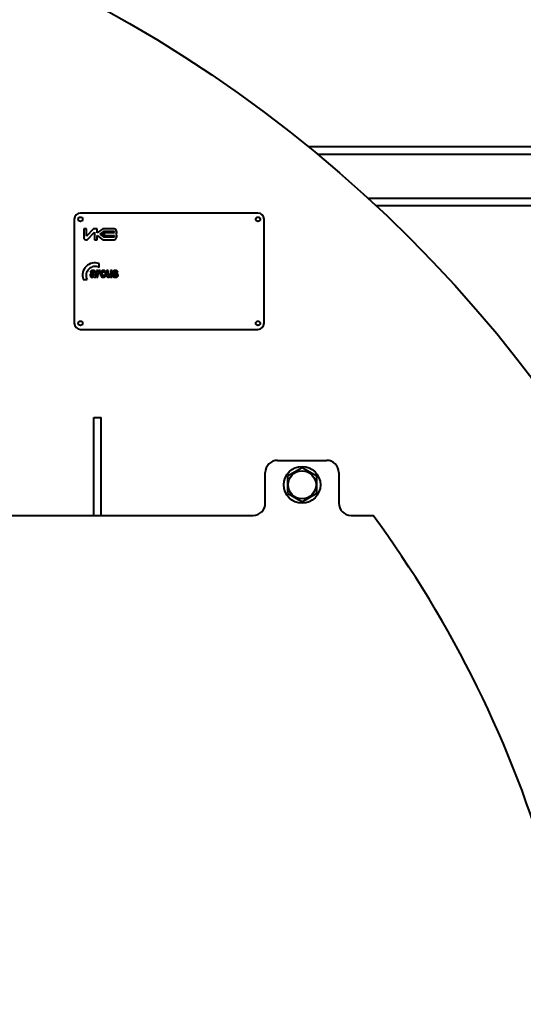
# Model space of a CAD drawing. Header units: millimetres. Extents: x -4428 to 3866, y -3426 to 3855.
# Tile 183 of 191: x 2937 to 3349, y 2066 to 2871. Entities that reach past the tile are written whole.
import ezdxf

# ---------------------------------------------------------------- set-up
doc = ezdxf.new("R2010")
doc.units = ezdxf.units.MM
doc.linetypes.add('K5LT_BASIC', pattern=[0])
doc.layers.add('Системный слой', color=7, linetype='Continuous')

# ---------------------------------------------------------------- blocks, each defined once
blk = doc.blocks.new('U10')
at = {"layer": 'Системный слой', "color": 150, "linetype": 'K5LT_BASIC', "lineweight": 40, "true_color": 0x0080ff}
for p, q in [((3398.93, 2766.57), (3173.47, 2766.57)), ((3398.93, 2760.57), (3180.77, 2760.57)), ((3481.93, 2724.57), (3222.05, 2724.57)), ((3131.93, 2712.57), (2986.93, 2712.57)), ((3481.93, 2718.57), (3228.54, 2718.57)), ((2981.93, 2707.57), (2981.93, 2622.57)), ((3136.93, 2622.57), (3136.93, 2707.57)), ((2989.67, 2699.8), (2989.67, 2692.6)), ((2991.89, 2699.8), (2989.67, 2699.8)), ((2991.89, 2693.64), (2991.89, 2699.8)), ((2997.63, 2699.8), (2991.89, 2693.64)), ((2992.65, 2690.99), (2998.3, 2697.04)), ((3000.7, 2699.8), (2997.63, 2699.8)), ((2998.3, 2697.04), (2998.3, 2690.8)), ((3005.22, 2699.8), (3000.7, 2696.45)), ((3000.7, 2696.45), (3000.7, 2699.8)), ((3005.62, 2697.5), (3002.65, 2695.3)), ((3002.65, 2695.3), (3005.62, 2693.09)), ((3005.92, 2696.6), (3004.16, 2695.3)), ((3004.16, 2695.3), (3005.92, 2693.99)), ((3014.59, 2699.8), (3005.22, 2699.8)), ((3014.62, 2697.5), (3005.62, 2697.5)), ((3005.92, 2693.99), (3005.92, 2696.6)), ((3006.52, 2693.99), (3006.52, 2696.6)), ((3006.52, 2696.6), (3014.62, 2696.6)), ((3014.62, 2696.6), (3014.62, 2697.5)), ((2991.47, 2690.8), (2992.21, 2690.8)), ((2998.3, 2690.8), (3000.7, 2690.8)), ((3000.7, 2694.15), (3005.22, 2690.8)), ((3000.7, 2690.8), (3000.7, 2694.15)), ((3005.22, 2690.8), (3014.59, 2690.8)), ((3005.62, 2693.09), (3014.62, 2693.09)), ((3014.62, 2693.99), (3006.52, 2693.99)), ((3014.62, 2693.09), (3014.62, 2693.99)), ((3002.09, 2668.14), (3002.09, 2671.39)), ((2994.98, 2664.17), (2996.16, 2663.94)), ((2997.9, 2663.85), (2997.9, 2663.71)), ((2997.9, 2662.52), (2997.9, 2662.8)), ((2999.18, 2662.02), (2999.2, 2663.65)), ((2999.92, 2665.56), (2999.92, 2660.28)), ((3001.14, 2665.56), (2999.92, 2665.56)), ((3001.14, 2664.81), (3001.14, 2665.56)), ((3002.71, 2664.19), (3003.13, 2665.41)), ((3006.44, 2663.75), (3007.74, 2664)), ((3009.5, 2665.56), (3008.19, 2665.56)), ((3008.19, 2665.56), (3008.19, 2662.21)), ((3009.5, 2663.13), (3009.5, 2665.56)), ((3011.38, 2665.56), (3011.38, 2663.33)), ((3012.7, 2665.56), (3011.38, 2665.56)), ((3012.7, 2660.28), (3012.7, 2665.56)), ((3016.31, 2664.06), (3017.55, 2664.31)), ((2989.13, 2658.44), (2992.39, 2658.44)), ((2996.87, 2661.14), (2996.88, 2661.14)), ((2998.16, 2660.28), (2999.47, 2660.28)), ((2999.92, 2660.28), (3001.24, 2660.28)), ((3001.24, 2660.28), (3001.24, 2661.91)), ((3007.8, 2662.07), (3006.5, 2662.3)), ((3011.48, 2661.07), (3011.48, 2660.28)), ((3011.48, 2660.28), (3012.7, 2660.28)), ((3014.41, 2661.96), (3013.1, 2661.75)), ((2986.93, 2617.57), (3131.93, 2617.57)), ((2997.93, 2545.57), (3003.93, 2545.57)), ((2997.93, 2490.57), (2997.93, 2545.57)), ((3003.93, 2490.57), (3003.93, 2545.57)), ((3147.93, 2510.57), (3187.93, 2510.57)), ((3167.93, 2504.43), (3155.93, 2497.5)), ((3179.93, 2497.5), (3167.93, 2504.43)), ((3137.93, 2475.57), (3137.93, 2500.57)), ((3155.93, 2497.5), (3155.93, 2483.64)), ((3179.93, 2483.64), (3179.93, 2497.5)), ((3197.93, 2500.57), (3197.93, 2475.57)), ((2997.93, 2465.57), (2997.93, 2490.57)), ((3003.93, 2465.57), (3003.93, 2490.57)), ((3155.93, 2483.64), (3167.93, 2476.72)), ((3167.93, 2476.72), (3179.93, 2483.64)), ((2907.93, 2465.57), (3127.93, 2465.57)), ((3207.93, 2465.57), (3225.89, 2465.57))]:
    blk.add_line(p, q, dxfattribs=at)
for centre, radius in [((2481.93, 1917.57), 1095), ((2986.93, 2707.57), 1.8), ((3131.93, 2707.57), 1.8), ((2986.93, 2622.57), 1.8), ((3131.93, 2622.57), 1.8), ((3167.93, 2490.57), 15), ((3167.93, 2490.57), 11.4)]:
    blk.add_circle(centre, radius, dxfattribs=at)
for centre, radius, start, end in [((2986.93, 2707.57), 5, 90, 180), ((3131.93, 2707.57), 5, 0, 90), ((3013.79, 2697.06), 2.85, 321.66135, 73.7301), ((3013.79, 2693.53), 2.85, 286.2699, 38.33865), ((2991.47, 2692.6), 1.8, 180, 270), ((2992.21, 2691.4), 0.6, 270, 316.9751), ((2998.79, 2661.74), 10.2, 71.1235, 198.8765), ((2998.79, 2661.74), 7.2, 62.72039, 207.27961), ((2997.82, 2663.44), 2.93, 156.29474, 165.42898), ((2996.11, 2661.9), 1.23, 125.98812, 150.49664), ((2996.92, 2663.83), 1.94, 145.0813, 156.29474), ((2996.68, 2664), 1.65, 130.74162, 145.0813), ((2996.7, 2661.1), 2.22, 107.83771, 125.98812), ((2996.54, 2664.15), 1.45, 115.40434, 130.74162), ((2996.74, 2663.75), 1.9, 100.31478, 115.40434), ((2997.43, 2658.83), 4.6, 104.3449, 107.83771), ((2997.56, 2663.49), 1.47, 144.46184, 162.05636), ((2998.18, 2655.89), 7.64, 101.63561, 104.3449), ((2996.83, 2664.01), 0.572, 116.13058, 144.46184), ((2997.12, 2661.63), 4.05, 90, 100.31478), ((2996.9, 2663.87), 0.733, 101.07647, 116.13058), ((2993.86, 2677.15), 14.06, 281.41544, 285.19764), ((2997.02, 2663.26), 1.35, 90, 101.07647), ((2997.02, 2662.25), 2.36, 81.50659, 90), ((2997.12, 2659.87), 5.81, 84.68933, 90), ((2994.81, 2672.96), 10.63, 283.7048, 285.79778), ((2997.24, 2663.73), 0.859, 67.4063, 81.50659), ((2996.91, 2665.91), 2.41, 285.19764, 294.34746), ((2997.38, 2664.07), 0.491, 45.94233, 67.4063), ((2997.4, 2662.81), 2.86, 77.11053, 84.68933), ((2996.87, 2665.68), 3.06, 285.79778, 289.69881), ((2997.38, 2664.08), 0.488, 24.40304, 45.94233), ((2997.18, 2663.99), 0.707, 9.99684, 24.40304), ((2996.44, 2663.85), 1.47, 0, 9.99684), ((2997.62, 2663.81), 1.83, 66.86197, 77.11053), ((2997.71, 2664.02), 1.6, 55.9063, 66.86197), ((2997.8, 2664.15), 1.44, 42.41768, 55.9063), ((2998.1, 2664.43), 1.04, 26.49867, 42.41768), ((2998.24, 2664.5), 0.879, 17.44456, 26.49867), ((2997.3, 2664.2), 1.87, 11.23303, 17.44456), ((2996.28, 2664), 2.91, 4.28876, 11.23303), ((2991.58, 2663.65), 7.62, 0, 4.28876), ((3005.1, 2662.48), 4.6, 143.897, 149.53347), ((3019.75, 2661.91), 18.52, 175.54143, 180), ((3003.3, 2663.19), 2.01, 161.98155, 175.54143), ((3002.76, 2663.37), 1.45, 148.52116, 161.98155), ((3002.75, 2664.2), 1.68, 134.57199, 143.897), ((3002.03, 2663.81), 0.589, 127.36155, 148.52116), ((3002.23, 2664.73), 0.943, 111.66368, 134.57199), ((3002.06, 2663.77), 0.641, 107.69726, 127.36155), ((3002.1, 2663.63), 0.789, 90, 107.69726), ((3002.27, 2664.63), 1.05, 90, 111.66368), ((3002.1, 2663.66), 0.762, 69.49201, 90), ((3002.27, 2664.22), 1.46, 72.94975, 90), ((3001.83, 2662.91), 1.56, 55.17232, 69.49201), ((3002.18, 2663.92), 1.78, 57.48303, 72.94975), ((3007.79, 2662.91), 4.65, 171.12911, 180), ((3007.64, 2662.91), 4.51, 180, 190.01617), ((3006.14, 2663.16), 2.98, 160.05131, 171.12911), ((3005.68, 2663.33), 2.49, 145.40607, 160.05131), ((3005.39, 2663.53), 2.15, 129.62251, 145.40607), ((3005.3, 2663.64), 2, 108.20273, 129.62251), ((3008.55, 2663.01), 4.06, 172.71973, 180), ((3009.58, 2663.01), 5.09, 180, 185.64272), ((3006.38, 2663.28), 1.87, 161.98949, 172.71973), ((3005.72, 2663.5), 1.18, 142.51569, 161.98949), ((3005.54, 2662.92), 2.76, 90, 108.20273), ((3005.5, 2663.67), 0.897, 120.16066, 142.51569), ((3005.49, 2663.68), 0.883, 104.07933, 120.16066), ((3005.55, 2663.42), 1.15, 90, 104.07933), ((3005.54, 2662.23), 3.45, 81.15061, 90), ((3005.55, 2663.34), 1.23, 85.65796, 90), ((3005.57, 2663.54), 1.03, 80.91606, 85.65796), ((3005.6, 2663.72), 0.854, 59.42238, 80.91606), ((3005.65, 2663.81), 0.743, 36.35663, 59.42238), ((3005.72, 2663.44), 2.22, 70.11595, 81.15061), ((3005.55, 2663.74), 0.868, 20.87572, 36.35663), ((3004.99, 2663.52), 1.47, 9.01161, 20.87572), ((3005.86, 2663.81), 1.83, 55.39065, 70.11595), ((3005.9, 2663.87), 1.76, 40.38126, 55.39065), ((3005.67, 2663.68), 2.05, 26.39265, 40.38126), ((3004.57, 2663.13), 3.29, 15.34201, 26.39265), ((3032.99, 2663.13), 23.49, 180, 182.2722), ((2991.03, 2663.33), 20.35, 357.99535, 0), ((3014.95, 2664.05), 1.68, 165.40979, 180), ((3015.04, 2664.05), 1.76, 180, 192.19685), ((3014.61, 2663.96), 1.33, 192.19685, 206.24226), ((3014.71, 2664.11), 1.43, 149.60705, 165.40979), ((3014.58, 2663.94), 1.29, 206.24226, 220.70226), ((3014.78, 2664.07), 1.51, 127.28875, 149.60705), ((3014.77, 2664.11), 1.55, 220.70226, 233.88824), ((3014.93, 2663.88), 1.76, 106.58805, 127.28875), ((3014.87, 2664.25), 1.72, 233.91127, 251.14339), ((3015.14, 2663.17), 2.49, 97.20876, 106.58805), ((3014.83, 2664.25), 0.338, 164.57865, 172.59037), ((3014.88, 2664.24), 0.395, 172.59037, 180), ((3014.8, 2664.24), 0.312, 180, 199.00813), ((3014.81, 2664.26), 0.315, 144.37996, 164.57865), ((3014.8, 2664.24), 0.311, 199.00813, 218.06908), ((3014.88, 2664.2), 0.411, 126.71561, 144.37996), ((3014.84, 2664.28), 0.362, 218.06908, 224.91121), ((3014.9, 2664.34), 0.449, 224.91121, 231.05193), ((3014.83, 2664.25), 0.33, 231.52173, 241.92963), ((3015.01, 2663.99), 0.655, 101.90477, 124.9179), ((3015.27, 2665.08), 1.27, 241.92963, 247.22313), ((3015.66, 2666.01), 2.29, 247.22313, 251.13957), ((3015.36, 2661.46), 4.21, 90, 97.20876), ((3015.38, 2662.26), 2.42, 90, 101.90477), ((3017.02, 2669.98), 6.48, 251.13957, 253.46523), ((3017.83, 2672.71), 9.33, 253.46523, 254.60427), ((3019.47, 2678.66), 15.5, 254.60427, 255.48781), ((3015.36, 2660.62), 5.06, 83.36817, 90), ((3015.38, 2663.15), 1.54, 74.64501, 90), ((3020.22, 2681.58), 18.52, 255.48781, 255.88412), ((3021.38, 2686.17), 23.25, 255.88412, 256.2378), ((3015.6, 2663.97), 0.686, 51.57716, 74.64501), ((3013.89, 2655.61), 8.21, 73.90528, 76.2378), ((3015.63, 2662.98), 2.68, 74.26246, 83.36817), ((3015.58, 2663.94), 0.719, 31.6841, 51.57716), ((3014.58, 2658.01), 5.72, 71.10995, 73.90528), ((3015.37, 2663.81), 0.967, 14.55513, 31.6841), ((3015.85, 2663.77), 1.87, 61.95013, 74.26246), ((3015.12, 2659.56), 4.08, 62.47287, 71.10995), ((3016.05, 2664.14), 1.44, 47.94756, 61.95013), ((3016.29, 2661.81), 1.54, 48.39169, 62.47287), ((3015.96, 2664.04), 1.58, 30.28463, 47.94756), ((3016.53, 2662.11), 1.15, 24.07051, 47.66969), ((3015.42, 2663.72), 2.21, 15.34804, 30.28463), ((2996.64, 2661.71), 1.79, 166.03405, 180), ((2996.75, 2661.71), 1.9, 180, 191.00903), ((2996.34, 2661.63), 1.48, 191.00903, 203.48812), ((2996.31, 2661.79), 1.45, 150.49664, 166.03405), ((2996.33, 2661.63), 1.48, 203.48812, 222.07917), ((2996.28, 2661.58), 1.41, 222.07917, 241.12028), ((2996.31, 2661.62), 1.46, 241.12028, 257.04698), ((2996.47, 2662.34), 2.2, 257.04698, 270), ((2996.8, 2661.85), 0.634, 166.85086, 180), ((2996.89, 2661.85), 0.727, 180, 202.49853), ((2996.71, 2661.87), 0.545, 152.67033, 166.85086), ((2996.9, 2661.86), 0.737, 202.49853, 224.84341), ((2996.73, 2661.86), 0.57, 139.0682, 152.67033), ((2996.88, 2661.74), 0.762, 127.31478, 139.0682), ((2996.84, 2661.8), 0.656, 224.84341, 247.9061), ((2996.82, 2661.78), 0.69, 109.01923, 125.66684), ((2996.47, 2661.98), 1.84, 270, 295.00453), ((2998.27, 2657.56), 5.16, 102.95016, 109.01923), ((2996.88, 2661.89), 0.752, 247.9061, 269.41743), ((2996.88, 2662.08), 0.945, 270, 290.35546), ((2992.83, 2681.22), 19.12, 282.95016, 283.11438), ((2993.27, 2679.33), 17.18, 283.11438, 283.28764), ((2996.77, 2662.38), 1.26, 290.35546, 307.93693), ((2993.5, 2678.38), 16.21, 283.28764, 283.4897), ((2996.23, 2662.5), 2.4, 295.00453, 316.81844), ((2993.94, 2676.53), 14.3, 283.4897, 283.7048), ((2996.95, 2662.13), 0.949, 308.67934, 326.18854), ((2997.05, 2662.06), 0.834, 326.18854, 344.88369), ((2997.18, 2662.04), 0.702, 344.14178, 351.65358), ((2995.52, 2662.28), 2.38, 351.65358, 355.73456), ((2994.08, 2662.39), 3.83, 355.73456, 358.27384), ((2989.63, 2662.52), 8.28, 358.27384, 0), ((2997.3, 2660.62), 0.721, 15.76081, 19.06636), ((2991.47, 2658.97), 6.78, 14.68265, 15.76081), ((3007.3, 2663.2), 9.6, 195.19153, 196.87025), ((3000.61, 2661.18), 2.62, 196.87025, 200.08596), ((3011, 2662.02), 11.82, 180, 183.24108), ((3002.16, 2661.51), 2.97, 183.24108, 189.71077), ((3001.67, 2661.43), 2.46, 189.71077, 197.64539), ((3003.06, 2661.87), 3.93, 197.64539, 203.92877), ((3005.99, 2662.62), 2.83, 190.01617, 202.67091), ((3005.74, 2662.51), 2.55, 202.67091, 206.26699), ((3005.59, 2662.44), 2.39, 206.26699, 209.98702), ((3005.48, 2662.37), 2.26, 209.98702, 228.47727), ((3005.33, 2662.21), 2.04, 228.47727, 247.97385), ((3007.03, 2662.75), 2.53, 185.64272, 193.6541), ((3006.23, 2662.56), 1.7, 193.6541, 204.51346), ((3005.38, 2662.33), 2.17, 247.97385, 259.77483), ((3005.56, 2662.25), 0.966, 204.51346, 218.9444), ((3005.54, 2662.24), 0.944, 218.9444, 244.88174), ((3005.51, 2663.04), 2.89, 259.77483, 270), ((3005.57, 2662.3), 1.01, 244.88174, 270), ((3005.51, 2663.33), 3.18, 270, 282.1807), ((3005.57, 2662.29), 1, 270, 287.28749), ((3005.64, 2662.05), 0.751, 287.28749, 307.29432), ((3005.65, 2662.05), 0.744, 307.29432, 334.46915), ((3005.76, 2662.18), 2.01, 282.1807, 297.51235), ((3004.32, 2662.68), 2.21, 334.46915, 350.1269), ((3005.85, 2662.01), 1.81, 297.51235, 313.19604), ((3005.68, 2662.19), 2.06, 313.19604, 327.88833), ((3005.37, 2662.38), 2.43, 327.88833, 339.06492), ((3004.21, 2662.83), 3.67, 339.06492, 348.14778), ((3012.74, 2662.21), 4.55, 180, 191.04482), ((3009.76, 2661.63), 1.52, 191.04482, 210.23973), ((3009.59, 2661.53), 1.32, 210.23973, 225.635), ((3009.68, 2661.62), 1.45, 225.635, 240.32336), ((3009.76, 2661.77), 1.62, 240.32336, 255.78842), ((3009.84, 2662.06), 1.91, 255.78842, 270), ((3012.52, 2662.32), 3, 182.2722, 188.63677), ((3010.46, 2662.01), 0.919, 188.63677, 200.5943), ((3010.3, 2661.95), 0.746, 200.5943, 213.8694), ((3010.26, 2661.92), 0.692, 213.8694, 236.38913), ((3009.84, 2662.02), 1.87, 270, 299.34442), ((3010.27, 2661.94), 0.716, 236.38913, 258.52646), ((3010.3, 2662.09), 0.872, 258.52646, 264.58426), ((3010.32, 2662.31), 1.09, 264.58426, 270), ((3010.32, 2662.23), 1.01, 270, 288.53632), ((3010.33, 2662.21), 0.999, 288.53632, 307.20543), ((3009.75, 2662.18), 2.06, 299.34442, 327.33031), ((3010.27, 2662.29), 1.09, 307.20543, 323.96943), ((3010.4, 2662.19), 0.924, 323.96943, 342.18686), ((3010.5, 2662.16), 0.821, 342.18686, 350.15385), ((3008.27, 2662.55), 3.09, 350.15385, 354.25969), ((3005.51, 2662.82), 5.86, 354.25969, 357.99535), ((3015.12, 2662.25), 2.08, 193.79261, 221.91302), ((3015.05, 2662.18), 1.98, 221.91302, 250.7408), ((3019.79, 2678.65), 16.94, 251.14339, 256.61996), ((3015.24, 2662.73), 2.57, 250.7408, 261.51342), ((3015.77, 2662.24), 1.39, 191.74255, 204.46333), ((3015.33, 2662.04), 0.906, 204.46333, 220.22602), ((3015.24, 2661.96), 0.784, 220.22602, 243.38779), ((3015.47, 2664.28), 4.13, 261.51342, 270), ((3015.39, 2662.27), 1.13, 243.38779, 262.65966), ((3015.45, 2662.68), 1.54, 262.65966, 266.53323), ((3015.47, 2663.06), 1.92, 266.53323, 270), ((3015.47, 2663.04), 1.91, 270, 284.76628), ((3015.47, 2664.15), 4, 270, 279.8815), ((3015.33, 2660.02), 2.22, 66.99496, 75.89961), ((3015.76, 2661.94), 0.765, 284.76628, 308.17012), ((3015.77, 2662.43), 2.26, 279.8815, 293.0562), ((3016.06, 2661.74), 0.345, 44.26931, 66.99496), ((3015.93, 2661.71), 0.476, 309.30115, 328.0299), ((3016.04, 2661.75), 0.359, 30.39764, 41.5067), ((3015.96, 2661.69), 0.447, 328.0299, 347.3802), ((3016.04, 2661.75), 0.36, 19.31095, 30.39764), ((3016.01, 2661.74), 0.389, 9.01742, 19.31095), ((3015.89, 2661.71), 0.51, 347.3802, 353.98374), ((3015.9, 2661.72), 0.507, 0, 9.01742), ((3015.79, 2661.72), 0.614, 353.98374, 0), ((3015.94, 2662.02), 1.82, 293.0562, 311.18786), ((3015.96, 2662), 1.79, 311.18786, 329.47898), ((3016.16, 2661.88), 1.56, 329.47898, 345.07799), ((3016.18, 2661.95), 1.54, 3.7238, 24.07051), ((3016.02, 2661.92), 1.7, 345.07799, 0), ((3015.77, 2661.93), 1.95, 1.82148, 3.7238), ((3015.6, 2661.92), 2.12, 0, 1.82148), ((2986.93, 2622.57), 5, 180, 270), ((3131.93, 2622.57), 5, 270, 0), ((3147.93, 2500.57), 10, 90, 180), ((3187.93, 2500.57), 10, 0, 90), ((3127.93, 2475.57), 10, 270, 0), ((3207.93, 2475.57), 10, 180, 270), ((2481.93, 1917.57), 924, 16.01139, 36.37542)]:
    blk.add_arc(centre, radius, start, end, dxfattribs=at)

msp = doc.modelspace()

# ---------------------------------------------------------------- block references
at = {"layer": 'Системный слой'}
msp.add_blockref('U10', (0, 0), dxfattribs=at)

doc.saveas('drawing.dxf')
